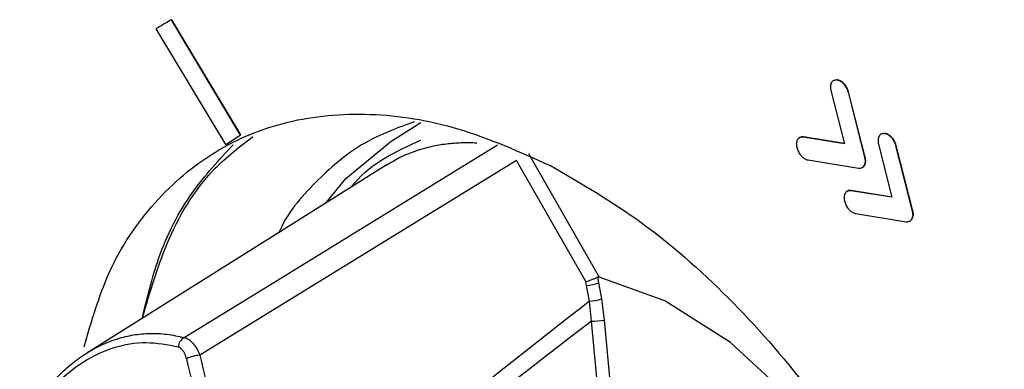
# Model space of a CAD drawing. Header units: millimetres. Extents: x -0.201 to 0.721, y -0.195 to 0.483.
# Tile 121 of 188: x 0.505 to 0.525, y -0.039 to -0.032. Entities that reach past the tile are written whole.
import ezdxf

# ---------------------------------------------------------------- set-up
doc = ezdxf.new("R2010")
doc.units = ezdxf.units.MM

msp = doc.modelspace()

# ---------------------------------------------------------------- linework, layer by layer
at = {"color": 7, "linetype": 'Continuous', "lineweight": 25}
for p, q in [((0.508092, -0.032184), (0.508099, -0.03218)), ((0.508092, -0.032184), (0.509479, -0.034494)), ((0.508099, -0.03218), (0.509486, -0.03449)), ((0.509186, -0.034682), (0.507794, -0.032362)), ((0.508031, -0.032218), (0.508024, -0.032222)), ((0.521456, -0.033384), (0.521407, -0.033395)), ((0.521449, -0.033388), (0.521456, -0.033384)), ((0.521332, -0.033602), (0.521603, -0.034666)), ((0.521683, -0.033634), (0.521689, -0.03363)), ((0.522016, -0.034942), (0.521683, -0.033634)), ((0.522022, -0.034938), (0.521689, -0.03363)), ((0.513106, -0.034246), (0.512466, -0.034647)), ((0.509186, -0.034682), (0.509479, -0.034494)), ((0.509193, -0.034678), (0.509486, -0.03449)), ((0.509479, -0.034494), (0.509486, -0.03449)), ((0.520777, -0.034534), (0.520784, -0.03453)), ((0.521603, -0.034666), (0.520777, -0.034534)), ((0.521602, -0.034661), (0.520784, -0.03453)), ((0.522412, -0.034458), (0.522363, -0.034468)), ((0.522405, -0.034461), (0.522412, -0.034458)), ((0.509186, -0.034682), (0.509193, -0.034678)), ((0.522288, -0.034675), (0.522559, -0.03574)), ((0.522639, -0.034708), (0.522646, -0.034704)), ((0.522972, -0.036015), (0.522639, -0.034708)), ((0.522979, -0.036011), (0.522646, -0.034704)), ((0.515264, -0.034862), (0.516682, -0.037338)), ((0.522016, -0.034942), (0.522022, -0.034938)), ((0.512406, -0.035098), (0.506398, -0.038861)), ((0.515022, -0.035), (0.508667, -0.038904)), ((0.516413, -0.037429), (0.515022, -0.035)), ((0.520874, -0.034991), (0.521889, -0.035154)), ((0.521977, -0.035132), (0.52201, -0.0351)), ((0.522003, -0.035104), (0.52201, -0.0351)), ((0.521733, -0.035607), (0.52174, -0.035603)), ((0.522559, -0.03574), (0.521733, -0.035607)), ((0.522558, -0.035735), (0.52174, -0.035603)), ((0.521831, -0.036065), (0.522845, -0.036228)), ((0.522972, -0.036015), (0.522979, -0.036011)), ((0.522933, -0.036205), (0.522966, -0.036173)), ((0.522959, -0.036177), (0.522966, -0.036173)), ((0.516427, -0.037505), (0.516413, -0.037429)), ((0.516487, -0.037822), (0.516427, -0.037505)), ((0.51667, -0.037456), (0.516729, -0.037773)), ((0.516526, -0.03822), (0.516487, -0.037822)), ((0.516729, -0.037773), (0.516784, -0.0382)), ((0.516666, -0.03967), (0.516526, -0.03822)), ((0.516784, -0.0382), (0.516915, -0.039641))]:
    msp.add_line(p, q, dxfattribs=at)
at = {"color": 7, "linetype": 'Continuous', "lineweight": 25, "flags": 128}
for points in [[(0.508351, -0.03855), (0.509943, -0.037573), (0.514639, -0.034691)], [(0.511199, -0.035854), (0.5116, -0.035362), (0.512466, -0.034647)], [(0.523277, -0.048859), (0.523557, -0.047525), (0.523525, -0.046002), (0.523181, -0.044377), (0.522546, -0.04274), (0.521655, -0.041183), (0.520558, -0.039794), (0.519316, -0.03865), (0.517999, -0.037816), (0.516682, -0.037338)]]:
    msp.add_lwpolyline(points, dxfattribs=at)
at = {"color": 7, "linetype": 'Continuous', "lineweight": 25}
for centre, radius, start, end in [((0.510964, -0.03734), 0.0059022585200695, 119.11976, 122.493294), ((0.516397, -0.036723), 0.0007822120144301, 272.170593, 290.389041), ((0.516453, -0.037031), 0.0007919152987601, 272.453689, 290.359683), ((0.516544, -0.036793), 0.0014275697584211, 269.264, 279.654825), ((0.508465, -0.038748), 0.0002281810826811, 120.095903, 178.664475), ((0.508741, -0.039729), 0.0008288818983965, 95.109073, 114.380285)]:
    msp.add_arc(centre, radius, start, end, dxfattribs=at)
for centre, major_axis, ratio, start_param, end_param in [((1.942095, 0.803226), (1.443779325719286, 0.8592267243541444), 0.021954, 2.96917044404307, 3.000899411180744), ((1.941023, 0.802653), (1.442684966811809, 0.8586384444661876), 0.02078, 2.969794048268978, 3.001196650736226), ((0.530187, -0.037018), (-0.01245242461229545, 0.02328630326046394), 0.794447, 1.24367314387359, 1.410449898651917), ((0.53008, -0.037075), (-0.01254692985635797, 0.02346256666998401), 0.794366, 1.24366653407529, 1.410443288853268)]:
    msp.add_ellipse(centre, major_axis=major_axis, ratio=ratio, start_param=start_param, end_param=end_param, dxfattribs=at)
for points, knots in [([(0.5214488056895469, -0.0333876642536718), (0.5214237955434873, -0.0333898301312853), (0.5213746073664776, -0.0333940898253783), (0.5213330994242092, -0.0334503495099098), (0.5213175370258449, -0.033522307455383), (0.5213269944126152, -0.0335752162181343), (0.5213318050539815, -0.0336021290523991)], [0, 0, 0, 0, 0.2838925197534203, 0.5583396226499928, 0.7753428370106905, 1, 1, 1, 1]), ([(0.5216826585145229, -0.0336337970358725), (0.5216705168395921, -0.033599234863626), (0.5216466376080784, -0.033531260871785), (0.5215807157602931, -0.0334523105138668), (0.5215120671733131, -0.0334017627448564), (0.5214701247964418, -0.0333924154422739), (0.5214488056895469, -0.0333876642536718)], [0, 0, 0, 0, 0.2838635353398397, 0.5582790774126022, 0.7754753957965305, 0.9999999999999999, 0.9999999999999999, 0.9999999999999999, 0.9999999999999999]), ([(0.5216893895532, -0.03362993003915), (0.521677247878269, -0.0335953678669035), (0.5216533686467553, -0.0335273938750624), (0.5215874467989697, -0.0334484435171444), (0.5215187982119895, -0.033397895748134), (0.5214768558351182, -0.0333885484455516), (0.5214555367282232, -0.0333837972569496)], [0, 0, 0, 0, 0.2838635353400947, 0.558279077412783, 0.7754753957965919, 1, 1, 1, 1]), ([(0.5063430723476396, -0.0387384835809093), (0.5064926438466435, -0.0382266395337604), (0.5068167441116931, -0.0371175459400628), (0.5077231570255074, -0.035794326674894), (0.5089355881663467, -0.0347616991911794), (0.5104061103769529, -0.0341579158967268), (0.5120661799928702, -0.034006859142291), (0.513856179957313, -0.0342795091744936), (0.5150871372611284, -0.0348293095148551), (0.5157026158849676, -0.0351042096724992)], [0, 0, 0, 0, 0.124982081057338, 0.270818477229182, 0.4166548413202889, 0.5624911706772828, 0.7083274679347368, 0.8541637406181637, 1, 1, 1, 1]), ([(0.5129786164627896, -0.0342264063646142), (0.512634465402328, -0.0343497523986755), (0.511915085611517, -0.0346075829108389), (0.5110228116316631, -0.0353728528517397), (0.5104534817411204, -0.0360004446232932), (0.5102622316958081, -0.0364306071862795), (0.5102561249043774, -0.0364443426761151)], [0, 0, 0, 0, 0.3077642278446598, 0.6433203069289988, 0.9886108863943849, 1, 1, 1, 1]), ([(0.5075098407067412, -0.0381739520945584), (0.5076737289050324, -0.037618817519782), (0.5080132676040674, -0.0364687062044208), (0.5087926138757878, -0.0352405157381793), (0.5094709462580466, -0.0347224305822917), (0.5097308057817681, -0.0345239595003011)], [0, 0, 0, 0, 0.3653223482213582, 0.7568639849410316, 1, 1, 1, 1]), ([(0.5207771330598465, -0.0345338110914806), (0.520751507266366, -0.0345340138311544), (0.5207011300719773, -0.034534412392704), (0.5206561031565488, -0.0345860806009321), (0.5206367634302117, -0.0346549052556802), (0.5206437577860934, -0.0347070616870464), (0.5206473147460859, -0.0347335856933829)], [0, 0, 0, 0, 0.2841004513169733, 0.5585069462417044, 0.7754799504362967, 1, 1, 1, 1]), ([(0.5207838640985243, -0.0345299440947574), (0.5207567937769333, -0.0345278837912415), (0.5207218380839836, -0.0345252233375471), (0.5207018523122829, -0.0345497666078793), (0.5206973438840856, -0.0345553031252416)], [0, 0, 0, 0, 0.7744181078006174, 1, 1, 1, 1]), ([(0.5224049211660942, -0.0344614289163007), (0.5223799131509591, -0.0344634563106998), (0.5223307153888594, -0.0344674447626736), (0.522289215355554, -0.034523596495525), (0.5222736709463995, -0.034595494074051), (0.5222831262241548, -0.034648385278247), (0.52228793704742, -0.0346752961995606)], [0, 0, 0, 0, 0.2836165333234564, 0.5579530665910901, 0.7750875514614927, 1, 1, 1, 1]), ([(0.5226387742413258, -0.0347075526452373), (0.5226266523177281, -0.0346728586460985), (0.5226028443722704, -0.0346047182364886), (0.5225369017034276, -0.0345254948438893), (0.5224681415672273, -0.0344750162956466), (0.5224262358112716, -0.0344660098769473), (0.5224049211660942, -0.0344614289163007)], [0, 0, 0, 0, 0.2844932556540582, 0.5587561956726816, 0.7755688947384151, 1, 1, 1, 1]), ([(0.5226455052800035, -0.0347036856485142), (0.5226333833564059, -0.0346689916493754), (0.5226095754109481, -0.0346008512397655), (0.5225436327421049, -0.0345216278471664), (0.5224748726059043, -0.0344711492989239), (0.5224329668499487, -0.0344621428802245), (0.5224116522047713, -0.034457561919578)], [0, 0, 0, 0, 0.2844932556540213, 0.5587561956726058, 0.7755688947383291, 1, 1, 1, 1]), ([(0.5075098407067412, -0.0381739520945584), (0.5076083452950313, -0.0377633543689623), (0.5078340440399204, -0.0368225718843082), (0.5084512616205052, -0.0356326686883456), (0.5090524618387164, -0.0349903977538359), (0.5093378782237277, -0.0346854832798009)], [0, 0, 0, 0, 0.2891570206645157, 0.6625313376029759, 1, 1, 1, 1]), ([(0.5117108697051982, -0.0355328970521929), (0.5117306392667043, -0.0355077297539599), (0.5120923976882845, -0.0350471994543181), (0.5126122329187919, -0.0348136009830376), (0.513103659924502, -0.0345927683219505)], [0, 0, 0, 0, 0.0546485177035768, 1, 1, 1, 1]), ([(0.5142249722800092, -0.0346521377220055), (0.5141209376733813, -0.0346499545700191), (0.5139124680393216, -0.0346455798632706), (0.5136120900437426, -0.0346704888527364), (0.5133196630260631, -0.034719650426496), (0.5130077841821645, -0.034805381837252), (0.5126994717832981, -0.0349249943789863), (0.5124988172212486, -0.0350458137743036), (0.5124076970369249, -0.0351006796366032)], [0, 0, 0, 0, 0.1539546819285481, 0.3085019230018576, 0.4648604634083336, 0.6218354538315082, 0.8282699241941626, 1, 1, 1, 1]), ([(0.5206473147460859, -0.0347335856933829), (0.5206555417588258, -0.0347619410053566), (0.5206716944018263, -0.0348176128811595), (0.5207181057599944, -0.0348886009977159), (0.520768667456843, -0.0349419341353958), (0.5208028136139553, -0.0349626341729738), (0.520819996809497, -0.0349730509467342)], [0, 0, 0, 0, 0.2872578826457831, 0.5639925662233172, 0.7805902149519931, 1, 1, 1, 1]), ([(0.520819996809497, -0.0349730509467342), (0.5208301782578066, -0.0349777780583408), (0.5208486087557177, -0.0349863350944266), (0.5208664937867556, -0.0349897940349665), (0.5208744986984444, -0.0349913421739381)], [0, 0, 0, 0, 0.5524239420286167, 1, 1, 1, 1]), ([(0.5220030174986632, -0.0351035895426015), (0.5220134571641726, -0.0350778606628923), (0.5220321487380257, -0.0350317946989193), (0.522020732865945, -0.0349692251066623), (0.5220156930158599, -0.0349416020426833)], [0, 0, 0, 0, 0.5585225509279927, 1, 1, 1, 1]), ([(0.5220097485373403, -0.0350997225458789), (0.5220201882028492, -0.0350739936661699), (0.5220388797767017, -0.0350279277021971), (0.5220274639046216, -0.0349653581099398), (0.5220224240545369, -0.0349377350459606)], [0, 0, 0, 0, 0.5585225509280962, 1, 1, 1, 1]), ([(0.5157026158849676, -0.0351042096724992), (0.5163159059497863, -0.0354586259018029), (0.5175424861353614, -0.0361674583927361), (0.5192972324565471, -0.0377103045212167), (0.5209032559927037, -0.0395339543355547), (0.5222978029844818, -0.0416056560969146), (0.5234275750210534, -0.0438357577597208), (0.5242491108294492, -0.0461412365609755), (0.5247308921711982, -0.0484328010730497), (0.5248544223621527, -0.0506225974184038), (0.5246149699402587, -0.0526265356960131), (0.5240217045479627, -0.0543673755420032), (0.5230974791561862, -0.0557792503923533), (0.5218774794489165, -0.0568040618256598), (0.5204096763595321, -0.0574166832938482), (0.5187462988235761, -0.0575402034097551), (0.5174808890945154, -0.0574183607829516), (0.5167860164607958, -0.0571329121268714), (0.5167042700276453, -0.0570993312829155)], [0, 0, 0, 0, 0.0660792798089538, 0.1321585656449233, 0.1982378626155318, 0.2643171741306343, 0.3303965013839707, 0.3964758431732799, 0.4625551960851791, 0.5286345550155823, 0.5947139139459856, 0.6607932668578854, 0.726872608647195, 0.7929519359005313, 0.8590312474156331, 0.9251105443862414, 0.9911898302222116, 1, 1, 1, 1]), ([(0.5218889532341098, -0.0351543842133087), (0.5219154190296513, -0.0351546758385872), (0.5219628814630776, -0.0351551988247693), (0.521990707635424, -0.0351194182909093), (0.5220030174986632, -0.0351035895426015)], [0, 0, 0, 0, 0.557615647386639, 1, 1, 1, 1]), ([(0.5217332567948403, -0.0356072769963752), (0.5217076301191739, -0.0356074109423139), (0.5216572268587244, -0.035607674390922), (0.5216121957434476, -0.0356594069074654), (0.5215928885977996, -0.0357284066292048), (0.5215998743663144, -0.0357807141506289), (0.5216034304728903, -0.035807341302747)], [0, 0, 0, 0, 0.2835128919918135, 0.5576210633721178, 0.7748069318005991, 0.9999999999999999, 0.9999999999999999, 0.9999999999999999, 0.9999999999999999]), ([(0.5217399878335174, -0.0356034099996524), (0.5217129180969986, -0.0356012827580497), (0.5216779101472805, -0.0355985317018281), (0.52165792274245, -0.035623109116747), (0.5216533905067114, -0.03562868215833)], [0, 0, 0, 0, 0.7732454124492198, 1, 1, 1, 1]), ([(0.5216034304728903, -0.035807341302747), (0.5216116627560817, -0.0358356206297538), (0.521627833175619, -0.0358911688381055), (0.5216742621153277, -0.0359619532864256), (0.5217248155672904, -0.0360151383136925), (0.5217589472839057, -0.0360358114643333), (0.5217761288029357, -0.0360462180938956)], [0, 0, 0, 0, 0.2868897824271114, 0.5635287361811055, 0.7802853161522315, 1, 1, 1, 1]), ([(0.5217761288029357, -0.0360462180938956), (0.5217863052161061, -0.0360509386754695), (0.52180471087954, -0.0360594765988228), (0.5218226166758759, -0.0360631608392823), (0.5218306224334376, -0.0360648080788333)], [0, 0, 0, 0, 0.5528957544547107, 1, 1, 1, 1]), ([(0.5229591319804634, -0.0361773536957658), (0.522969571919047, -0.0361516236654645), (0.5229882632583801, -0.036105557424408), (0.5229768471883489, -0.0360429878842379), (0.5229718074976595, -0.036015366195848)], [0, 0, 0, 0, 0.558544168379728, 1, 1, 1, 1]), ([(0.5229658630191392, -0.0361734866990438), (0.5229763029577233, -0.0361477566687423), (0.5229949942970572, -0.0361016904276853), (0.5229835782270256, -0.0360391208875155), (0.5229785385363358, -0.0360114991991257)], [0, 0, 0, 0, 0.5585441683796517, 1, 1, 1, 1]), ([(0.5228450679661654, -0.0362281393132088), (0.5228715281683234, -0.0362283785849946), (0.5229189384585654, -0.0362288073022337), (0.5229468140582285, -0.0361931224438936), (0.5229591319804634, -0.0361773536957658)], [0, 0, 0, 0, 0.558110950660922, 1, 1, 1, 1]), ([(0.5164129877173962, -0.0374293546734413), (0.5164141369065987, -0.0374290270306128), (0.5164319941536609, -0.0374239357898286), (0.5164717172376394, -0.0374115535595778), (0.5165344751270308, -0.0373894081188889), (0.5165978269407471, -0.0373647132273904), (0.5166319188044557, -0.0373493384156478), (0.5166489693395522, -0.0373416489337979)], [0, 0, 0, 0, 0.0164772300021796, 0.2560396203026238, 0.5062938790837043, 0.7530802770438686, 1, 1, 1, 1]), ([(0.5166815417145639, -0.0373384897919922), (0.5166740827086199, -0.0373375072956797), (0.5166630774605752, -0.037336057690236), (0.5166524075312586, -0.0373402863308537), (0.5166489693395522, -0.0373416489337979)], [0, 0, 0, 0, 0.6777680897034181, 1, 1, 1, 1]), ([(0.5166489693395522, -0.0373416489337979), (0.5166541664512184, -0.0373700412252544), (0.5166611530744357, -0.0374082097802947), (0.5166681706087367, -0.0374463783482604), (0.5166699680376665, -0.0374561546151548)], [0, 0, 0, 0, 0.7438660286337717, 1, 1, 1, 1]), ([(0.5050758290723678, -0.040306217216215), (0.5051291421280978, -0.040217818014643), (0.5052899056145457, -0.0399512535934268), (0.5055292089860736, -0.0396352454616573), (0.5058107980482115, -0.0393272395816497), (0.5060679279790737, -0.0390913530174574), (0.506368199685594, -0.0388715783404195), (0.5066837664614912, -0.0386956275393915), (0.5070077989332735, -0.0385686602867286), (0.5073361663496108, -0.0384905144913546), (0.5076682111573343, -0.0384607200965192), (0.5080072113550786, -0.0384752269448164), (0.5082360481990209, -0.0385253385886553), (0.5083508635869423, -0.0385504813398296)], [0, 0, 0, 0, 0.0640807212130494, 0.1932329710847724, 0.2583763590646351, 0.349475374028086, 0.4412173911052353, 0.5350087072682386, 0.6295142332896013, 0.7205193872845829, 0.8121598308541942, 0.9057540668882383, 1, 1, 1, 1]), ([(0.5082371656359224, -0.0387425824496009), (0.5080216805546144, -0.0387015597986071), (0.5075846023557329, -0.0386183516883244), (0.5069412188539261, -0.0387281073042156), (0.5063165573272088, -0.0390169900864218), (0.50579803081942, -0.0394447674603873), (0.5053737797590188, -0.0399344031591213), (0.5051597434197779, -0.0402774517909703), (0.5050519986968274, -0.040450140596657)], [0, 0, 0, 0, 0.1826710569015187, 0.3705200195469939, 0.5531396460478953, 0.7413523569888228, 0.8697981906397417, 1, 1, 1, 1]), ([(0.5083508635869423, -0.0385504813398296), (0.5083595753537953, -0.0385525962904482), (0.5083770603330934, -0.0385568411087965), (0.5084036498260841, -0.0385675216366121), (0.5084304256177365, -0.0385814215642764), (0.5084567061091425, -0.0385985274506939), (0.5084907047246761, -0.0386250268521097), (0.5085233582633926, -0.0386570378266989), (0.5085543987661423, -0.0386942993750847), (0.5085769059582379, -0.0387250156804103), (0.5085983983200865, -0.0387582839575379), (0.5086186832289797, -0.0387939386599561), (0.5086340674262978, -0.0388247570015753), (0.5086478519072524, -0.0388552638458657), (0.5086577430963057, -0.0388792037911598), (0.5086644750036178, -0.0388975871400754), (0.5086667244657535, -0.0389037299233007)], [0, 0, 0, 0, 0.0706377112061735, 0.1417736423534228, 0.2144643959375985, 0.2876845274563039, 0.3572120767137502, 0.4984486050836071, 0.5702967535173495, 0.6427432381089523, 0.7156740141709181, 0.790116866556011, 0.8650763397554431, 0.8986925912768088, 0.9661481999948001, 1, 1, 1, 1]), ([(0.5083983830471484, -0.0389743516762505), (0.5083964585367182, -0.0389664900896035), (0.508392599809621, -0.0389507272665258), (0.508385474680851, -0.0389273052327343), (0.5083772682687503, -0.0389040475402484), (0.5083678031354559, -0.0388811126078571), (0.5083572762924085, -0.038859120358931), (0.5083460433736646, -0.0388388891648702), (0.5083342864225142, -0.0388205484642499), (0.5083220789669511, -0.0388040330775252), (0.5083090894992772, -0.0387889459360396), (0.5082955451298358, -0.0387756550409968), (0.5082815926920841, -0.0387642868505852), (0.5082672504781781, -0.0387549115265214), (0.5082524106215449, -0.0387473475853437), (0.5082422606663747, -0.0387441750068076), (0.5082371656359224, -0.0387425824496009)], [0, 0, 0, 0, 0.0684153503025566, 0.1371757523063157, 0.2105919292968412, 0.2844442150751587, 0.3596880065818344, 0.4354232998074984, 0.5048881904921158, 0.5747647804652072, 0.6459736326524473, 0.7176611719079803, 0.7869627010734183, 0.8567430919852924, 0.928088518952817, 1, 1, 1, 1])]:
    msp.add_open_spline(points, degree=3, knots=knots, dxfattribs=at)

doc.saveas('drawing.dxf')
